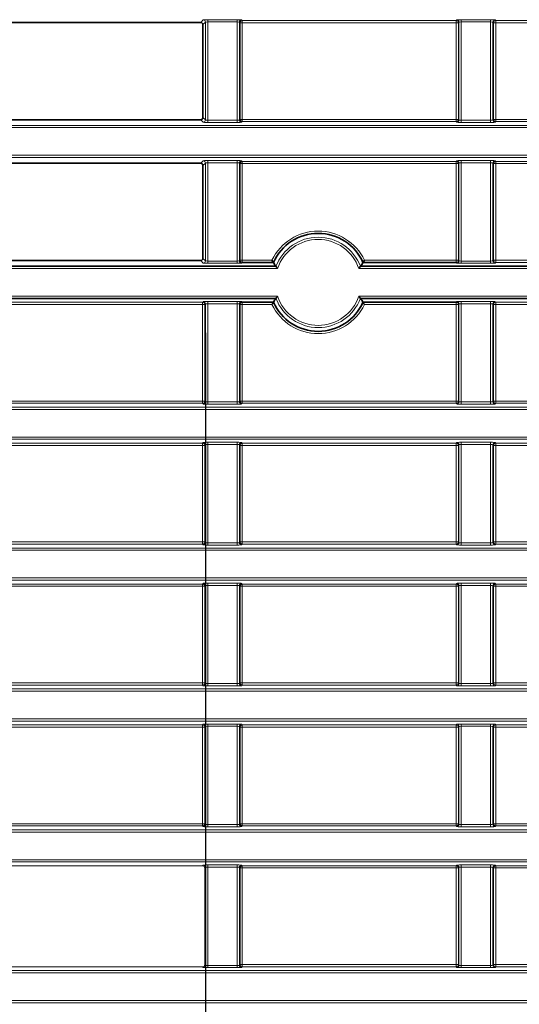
# Model space of a CAD drawing. Header units: millimetres. Extents: x 0 to 1118, y 0 to 864.
# Tile 141 of 172: x 892 to 903, y 342 to 364. Entities that reach past the tile are written whole.
import ezdxf

# ---------------------------------------------------------------- set-up
doc = ezdxf.new("R2010")
doc.units = ezdxf.units.MM
doc.layers.add('ALPHAREV', color=7, linetype='Continuous', lineweight=25)
doc.styles.add('SLDTEXTSTYLE0', font='TXT', dxfattribs={"width": 0.605})
doc.dimstyles.new('SLDDIMSTYLE0', dxfattribs={"dimtxt": 3.175, "dimasz": 4.572, "dimexe": 0, "dimexo": 0.0625, "dimgap": 0.79375, "dimtad": 0, "dimtih": 1, "dimtoh": 1, "dimdec": 1, "dimlfac": 4, "dimrnd": 1e-09, "dimzin": 12, "dimdsep": 46, "dimtxsty": 'SLDTEXTSTYLE0', "dimsah": 1, "dimcen": 0.09, "dimadec": 0, "dimazin": 3, "dimtfac": 1, "dimtofl": 0, "dimtmove": 0, "dimatfit": 3, "dimfxl": 1, "dimfrac": 2, "dimtolj": 1, "dimtzin": 12, "dimarcsym": 0})

# ---------------------------------------------------------------- blocks, each defined once
blk = doc.blocks.new('_D_16')
at = {"layer": 'ALPHAREV'}
for p, q in [((896.128, 356.732), (896.128, 275.338)), ((985.506, 292.851), (985.506, 275.338)), ((942.03, 279.374), (940.938, 279.374)), ((940.938, 279.374), (940.938, 274.502)), ((950.519, 279.374), (951.61, 279.374)), ((951.61, 279.374), (951.61, 274.502)), ((896.128, 276.938), (928.208, 276.938)), ((985.506, 276.938), (953.426, 276.938)), ((940.938, 274.502), (942.03, 274.502)), ((951.61, 274.502), (950.519, 274.502))]:
    blk.add_line(p, q, dxfattribs=at)
for points in [[(896.128, 276.938), (900.7, 276.176), (900.7, 277.7)], [(985.506, 276.938), (980.934, 277.7), (980.934, 276.176)]]:
    blk.add_solid(points, dxfattribs=at)
at = {"layer": 'ALPHAREV', "char_height": 3.175, "attachment_point": 1, "style": 'SLDTEXTSTYLE0'}
for s, insert in [('357.5', (928.933, 278.594)), ('14.1', (942.03, 278.594))]:
    blk.add_mtext(s, dxfattribs=dict(at, insert=insert))

msp = doc.modelspace()

# ---------------------------------------------------------------- linework, layer by layer
at = {"color": 7, "linetype": 'Continuous', "lineweight": 18}
for p, q in [((896.024, 363.621), (896.078, 363.675)), ((896.178, 363.68), (896.833, 363.68)), ((896.178, 363.68), (896.178, 363.63)), ((896.833, 363.68), (896.833, 363.63)), ((896.933, 363.675), (896.946, 363.662)), ((896.946, 363.662), (901.691, 363.662)), ((896.946, 363.662), (896.946, 363.613)), ((901.691, 363.662), (901.703, 363.675)), ((901.691, 363.613), (901.691, 363.662)), ((901.803, 363.68), (902.458, 363.68)), ((901.803, 363.63), (901.803, 363.68)), ((902.458, 363.63), (902.458, 363.68)), ((902.558, 363.675), (902.571, 363.662)), ((902.571, 363.662), (907.316, 363.662)), ((902.571, 363.662), (902.571, 363.613)), ((896.128, 363.625), (896.074, 363.571)), ((896.128, 361.457), (896.128, 363.625)), ((896.833, 363.63), (896.178, 363.63)), ((896.178, 363.63), (896.178, 361.452)), ((896.833, 361.452), (896.833, 363.63)), ((896.883, 363.625), (896.883, 361.457)), ((896.896, 363.613), (896.883, 363.625)), ((896.896, 361.469), (896.896, 363.613)), ((896.946, 363.613), (896.896, 363.613)), ((901.691, 363.613), (896.946, 363.613)), ((896.946, 363.613), (896.946, 361.469)), ((901.741, 363.613), (901.691, 363.613)), ((901.691, 361.469), (901.691, 363.613)), ((901.753, 363.625), (901.741, 363.613)), ((901.741, 363.613), (901.741, 361.469)), ((901.753, 361.457), (901.753, 363.625)), ((902.458, 363.63), (901.803, 363.63)), ((901.803, 363.63), (901.803, 361.452)), ((902.458, 361.452), (902.458, 363.63)), ((902.508, 363.625), (902.508, 361.457)), ((902.521, 363.613), (902.508, 363.625)), ((902.521, 361.469), (902.521, 363.613)), ((902.571, 363.613), (902.521, 363.613)), ((907.316, 363.613), (902.571, 363.613)), ((902.571, 363.613), (902.571, 361.469)), ((896.074, 361.511), (896.128, 361.457)), ((794.184, 361.335), (983.327, 361.335)), ((983.327, 361.285), (794.184, 361.285)), ((896.078, 361.407), (896.024, 361.461)), ((896.178, 361.452), (896.833, 361.452)), ((896.178, 361.452), (896.178, 361.402)), ((896.833, 361.402), (896.178, 361.402)), ((896.833, 361.452), (896.833, 361.402)), ((896.883, 361.457), (896.896, 361.469)), ((896.896, 361.469), (896.946, 361.469)), ((896.946, 361.42), (896.933, 361.407)), ((896.946, 361.469), (896.946, 361.42)), ((896.946, 361.469), (901.691, 361.469)), ((901.691, 361.42), (896.946, 361.42)), ((901.691, 361.42), (901.691, 361.469)), ((901.691, 361.469), (901.741, 361.469)), ((901.703, 361.407), (901.691, 361.42)), ((901.741, 361.469), (901.753, 361.457)), ((901.803, 361.402), (901.803, 361.452)), ((901.803, 361.452), (902.458, 361.452)), ((902.458, 361.402), (901.803, 361.402)), ((902.458, 361.402), (902.458, 361.452)), ((902.508, 361.457), (902.521, 361.469)), ((902.521, 361.469), (902.571, 361.469)), ((902.571, 361.42), (902.558, 361.407)), ((902.571, 361.469), (902.571, 361.42)), ((902.571, 361.469), (907.316, 361.469)), ((907.316, 361.42), (902.571, 361.42)), ((794.184, 360.672), (983.327, 360.672)), ((983.327, 360.622), (794.184, 360.622)), ((896.024, 360.496), (896.078, 360.55)), ((896.128, 360.5), (896.074, 360.446)), ((896.128, 358.332), (896.128, 360.5)), ((896.178, 360.555), (896.833, 360.555)), ((896.178, 360.555), (896.178, 360.505)), ((896.833, 360.505), (896.178, 360.505)), ((896.178, 360.505), (896.178, 358.327)), ((896.833, 360.555), (896.833, 360.505)), ((896.833, 358.327), (896.833, 360.505)), ((896.883, 360.5), (896.883, 358.332)), ((896.896, 360.488), (896.883, 360.5)), ((896.896, 358.344), (896.896, 360.488)), ((896.946, 360.488), (896.896, 360.488)), ((896.933, 360.55), (896.946, 360.537)), ((896.946, 360.537), (901.691, 360.537)), ((896.946, 360.537), (896.946, 360.488)), ((901.691, 360.488), (896.946, 360.488)), ((896.946, 360.488), (896.946, 358.344)), ((901.691, 360.537), (901.703, 360.55)), ((901.691, 360.488), (901.691, 360.537)), ((901.741, 360.488), (901.691, 360.488)), ((901.691, 358.344), (901.691, 360.488)), ((901.753, 360.5), (901.741, 360.488)), ((901.741, 360.488), (901.741, 358.344)), ((901.753, 358.332), (901.753, 360.5)), ((901.803, 360.555), (902.458, 360.555)), ((901.803, 360.505), (901.803, 360.555)), ((902.458, 360.505), (901.803, 360.505)), ((901.803, 360.505), (901.803, 358.327)), ((902.458, 360.505), (902.458, 360.555)), ((902.458, 358.327), (902.458, 360.505)), ((902.508, 360.5), (902.508, 358.332)), ((902.521, 360.488), (902.508, 360.5)), ((902.521, 358.344), (902.521, 360.488)), ((902.571, 360.488), (902.521, 360.488)), ((902.558, 360.55), (902.571, 360.537)), ((902.571, 360.537), (907.316, 360.537)), ((902.571, 360.537), (902.571, 360.488)), ((907.316, 360.488), (902.571, 360.488)), ((902.571, 360.488), (902.571, 358.344)), ((896.078, 358.282), (896.024, 358.336)), ((896.074, 358.386), (896.128, 358.332)), ((896.178, 358.327), (896.178, 358.277)), ((896.178, 358.327), (896.833, 358.327)), ((896.833, 358.277), (896.178, 358.277)), ((896.833, 358.327), (896.833, 358.277)), ((896.883, 358.332), (896.896, 358.344)), ((896.896, 358.344), (896.946, 358.344)), ((896.946, 358.295), (896.933, 358.282)), ((896.946, 358.344), (896.946, 358.295)), ((896.946, 358.344), (897.605, 358.344)), ((899.657, 358.344), (901.691, 358.344)), ((901.691, 358.295), (901.691, 358.344)), ((901.691, 358.344), (901.741, 358.344)), ((901.703, 358.282), (901.691, 358.295)), ((901.741, 358.344), (901.753, 358.332)), ((901.803, 358.277), (901.803, 358.327)), ((901.803, 358.327), (902.458, 358.327)), ((902.458, 358.277), (901.803, 358.277)), ((902.458, 358.277), (902.458, 358.327)), ((902.508, 358.332), (902.521, 358.344)), ((902.521, 358.344), (902.571, 358.344)), ((902.571, 358.295), (902.558, 358.282)), ((902.571, 358.344), (902.571, 358.295)), ((902.571, 358.344), (907.316, 358.344)), ((907.316, 358.295), (902.571, 358.295)), ((897.729, 358.16), (865.283, 358.16)), ((983.327, 358.16), (899.533, 358.16)), ((865.283, 357.547), (897.729, 357.547)), ((899.533, 357.547), (983.327, 357.547)), ((889.446, 357.412), (896.066, 357.412)), ((896.066, 357.363), (889.446, 357.363)), ((896.066, 357.412), (896.078, 357.425)), ((896.066, 357.363), (896.066, 357.412)), ((896.116, 357.363), (896.066, 357.363)), ((896.066, 355.219), (896.066, 357.363)), ((896.128, 357.375), (896.116, 357.363)), ((896.116, 357.363), (896.116, 355.219)), ((896.128, 355.207), (896.128, 357.375)), ((896.178, 357.43), (896.833, 357.43)), ((896.178, 357.38), (896.178, 357.43)), ((896.833, 357.38), (896.178, 357.38)), ((896.178, 357.38), (896.178, 355.202)), ((896.833, 357.38), (896.833, 357.43)), ((896.833, 355.202), (896.833, 357.38)), ((896.883, 357.375), (896.883, 355.207)), ((896.896, 357.363), (896.883, 357.375)), ((896.896, 355.219), (896.896, 357.363)), ((896.946, 357.363), (896.896, 357.363)), ((896.933, 357.425), (896.946, 357.412)), ((896.946, 357.412), (896.946, 357.363)), ((897.605, 357.363), (896.946, 357.363)), ((896.946, 357.363), (896.946, 355.219)), ((901.691, 357.363), (899.657, 357.363)), ((901.691, 357.412), (901.703, 357.425)), ((901.691, 357.363), (901.691, 357.412)), ((901.741, 357.363), (901.691, 357.363)), ((901.691, 355.219), (901.691, 357.363)), ((901.753, 357.375), (901.741, 357.363)), ((901.741, 357.363), (901.741, 355.219)), ((901.753, 355.207), (901.753, 357.375)), ((901.803, 357.43), (902.458, 357.43)), ((901.803, 357.38), (901.803, 357.43)), ((902.458, 357.38), (901.803, 357.38)), ((901.803, 357.38), (901.803, 355.202)), ((902.458, 357.38), (902.458, 357.43)), ((902.458, 355.202), (902.458, 357.38)), ((902.508, 357.375), (902.508, 355.207)), ((902.521, 357.363), (902.508, 357.375)), ((902.521, 355.219), (902.521, 357.363)), ((902.571, 357.363), (902.521, 357.363)), ((902.558, 357.425), (902.571, 357.412)), ((902.571, 357.412), (907.316, 357.412)), ((902.571, 357.412), (902.571, 357.363)), ((907.316, 357.363), (902.571, 357.363)), ((902.571, 357.363), (902.571, 355.219)), ((889.446, 355.219), (896.066, 355.219)), ((896.066, 355.17), (889.446, 355.17)), ((896.066, 355.17), (896.066, 355.219)), ((896.066, 355.219), (896.116, 355.219)), ((896.078, 355.157), (896.066, 355.17)), ((896.116, 355.219), (896.128, 355.207)), ((896.178, 355.152), (896.178, 355.202)), ((896.178, 355.202), (896.833, 355.202)), ((896.833, 355.152), (896.178, 355.152)), ((896.833, 355.152), (896.833, 355.202)), ((896.883, 355.207), (896.896, 355.219)), ((896.896, 355.219), (896.946, 355.219)), ((896.946, 355.17), (896.933, 355.157)), ((896.946, 355.219), (896.946, 355.17)), ((896.946, 355.219), (901.691, 355.219)), ((901.691, 355.17), (896.946, 355.17)), ((901.691, 355.17), (901.691, 355.219)), ((901.691, 355.219), (901.741, 355.219)), ((901.703, 355.157), (901.691, 355.17)), ((901.741, 355.219), (901.753, 355.207)), ((901.803, 355.152), (901.803, 355.202)), ((901.803, 355.202), (902.458, 355.202)), ((902.458, 355.152), (901.803, 355.152)), ((902.458, 355.152), (902.458, 355.202)), ((902.508, 355.207), (902.521, 355.219)), ((902.521, 355.219), (902.571, 355.219)), ((902.571, 355.17), (902.558, 355.157)), ((902.571, 355.219), (902.571, 355.17)), ((902.571, 355.219), (907.316, 355.219)), ((907.316, 355.17), (902.571, 355.17)), ((794.184, 355.085), (983.327, 355.085)), ((983.327, 355.035), (794.184, 355.035)), ((794.184, 354.422), (983.327, 354.422)), ((983.327, 354.372), (794.184, 354.372)), ((889.446, 354.287), (896.066, 354.287)), ((896.066, 354.287), (896.078, 354.3)), ((896.066, 354.238), (896.066, 354.287)), ((896.178, 354.305), (896.833, 354.305)), ((896.178, 354.255), (896.178, 354.305)), ((896.833, 354.255), (896.833, 354.305)), ((896.933, 354.3), (896.946, 354.287)), ((896.946, 354.287), (901.691, 354.287)), ((896.946, 354.287), (896.946, 354.238)), ((901.691, 354.287), (901.703, 354.3)), ((901.691, 354.238), (901.691, 354.287)), ((901.803, 354.305), (902.458, 354.305)), ((901.803, 354.255), (901.803, 354.305)), ((902.458, 354.255), (902.458, 354.305)), ((902.558, 354.3), (902.571, 354.287)), ((902.571, 354.287), (907.316, 354.287)), ((902.571, 354.287), (902.571, 354.238)), ((896.066, 354.238), (889.446, 354.238)), ((896.116, 354.238), (896.066, 354.238)), ((896.066, 352.094), (896.066, 354.238)), ((896.128, 354.25), (896.116, 354.238)), ((896.116, 354.238), (896.116, 352.094)), ((896.128, 352.082), (896.128, 354.25)), ((896.833, 354.255), (896.178, 354.255)), ((896.178, 354.255), (896.178, 352.077)), ((896.833, 352.077), (896.833, 354.255)), ((896.883, 354.25), (896.883, 352.082)), ((896.896, 354.238), (896.883, 354.25)), ((896.896, 352.094), (896.896, 354.238)), ((896.946, 354.238), (896.896, 354.238)), ((901.691, 354.238), (896.946, 354.238)), ((896.946, 354.238), (896.946, 352.094)), ((901.741, 354.238), (901.691, 354.238)), ((901.691, 352.094), (901.691, 354.238)), ((901.753, 354.25), (901.741, 354.238)), ((901.741, 354.238), (901.741, 352.094)), ((901.753, 352.082), (901.753, 354.25)), ((902.458, 354.255), (901.803, 354.255)), ((901.803, 354.255), (901.803, 352.077)), ((902.458, 352.077), (902.458, 354.255)), ((902.508, 354.25), (902.508, 352.082)), ((902.521, 354.238), (902.508, 354.25)), ((902.521, 352.094), (902.521, 354.238)), ((902.571, 354.238), (902.521, 354.238)), ((907.316, 354.238), (902.571, 354.238)), ((902.571, 354.238), (902.571, 352.094)), ((889.446, 352.094), (896.066, 352.094)), ((896.066, 352.045), (896.066, 352.094)), ((896.066, 352.094), (896.116, 352.094)), ((896.116, 352.094), (896.128, 352.082)), ((896.883, 352.082), (896.896, 352.094)), ((896.896, 352.094), (896.946, 352.094)), ((896.946, 352.094), (896.946, 352.045)), ((896.946, 352.094), (901.691, 352.094)), ((901.691, 352.094), (901.741, 352.094)), ((901.691, 352.045), (901.691, 352.094)), ((901.741, 352.094), (901.753, 352.082)), ((902.508, 352.082), (902.521, 352.094)), ((902.521, 352.094), (902.571, 352.094)), ((902.571, 352.094), (902.571, 352.045)), ((902.571, 352.094), (907.316, 352.094)), ((794.184, 351.96), (983.327, 351.96)), ((983.327, 351.91), (794.184, 351.91)), ((896.066, 352.045), (889.446, 352.045)), ((896.078, 352.032), (896.066, 352.045)), ((896.178, 352.027), (896.178, 352.077)), ((896.178, 352.077), (896.833, 352.077)), ((896.833, 352.027), (896.178, 352.027)), ((896.833, 352.027), (896.833, 352.077)), ((896.946, 352.045), (896.933, 352.032)), ((901.691, 352.045), (896.946, 352.045)), ((901.703, 352.032), (901.691, 352.045)), ((901.803, 352.027), (901.803, 352.077)), ((901.803, 352.077), (902.458, 352.077)), ((902.458, 352.027), (901.803, 352.027)), ((902.458, 352.027), (902.458, 352.077)), ((902.571, 352.045), (902.558, 352.032)), ((907.316, 352.045), (902.571, 352.045)), ((794.184, 351.297), (983.327, 351.297)), ((983.327, 351.247), (794.184, 351.247)), ((889.446, 351.162), (896.066, 351.162)), ((896.066, 351.113), (889.446, 351.113)), ((896.066, 351.162), (896.078, 351.175)), ((896.066, 351.113), (896.066, 351.162)), ((896.116, 351.113), (896.066, 351.113)), ((896.066, 348.969), (896.066, 351.113)), ((896.128, 351.125), (896.116, 351.113)), ((896.116, 351.113), (896.116, 348.969)), ((896.128, 348.957), (896.128, 351.125)), ((896.178, 351.18), (896.833, 351.18)), ((896.178, 351.18), (896.178, 351.13)), ((896.833, 351.13), (896.178, 351.13)), ((896.178, 351.13), (896.178, 348.952)), ((896.833, 351.18), (896.833, 351.13)), ((896.833, 348.952), (896.833, 351.13)), ((896.883, 351.125), (896.883, 348.957)), ((896.896, 351.113), (896.883, 351.125)), ((896.896, 348.969), (896.896, 351.113)), ((896.946, 351.113), (896.896, 351.113)), ((896.933, 351.175), (896.946, 351.162)), ((896.946, 351.162), (901.691, 351.162)), ((896.946, 351.162), (896.946, 351.113)), ((901.691, 351.113), (896.946, 351.113)), ((896.946, 351.113), (896.946, 348.969)), ((901.691, 351.162), (901.703, 351.175)), ((901.691, 351.113), (901.691, 351.162)), ((901.741, 351.113), (901.691, 351.113)), ((901.691, 348.969), (901.691, 351.113)), ((901.753, 351.125), (901.741, 351.113)), ((901.741, 351.113), (901.741, 348.969)), ((901.753, 348.957), (901.753, 351.125)), ((901.803, 351.18), (902.458, 351.18)), ((901.803, 351.18), (901.803, 351.13)), ((902.458, 351.13), (901.803, 351.13)), ((901.803, 351.13), (901.803, 348.952)), ((902.458, 351.18), (902.458, 351.13)), ((902.458, 348.952), (902.458, 351.13)), ((902.508, 351.125), (902.508, 348.957)), ((902.521, 351.113), (902.508, 351.125)), ((902.521, 348.969), (902.521, 351.113)), ((902.571, 351.113), (902.521, 351.113)), ((902.558, 351.175), (902.571, 351.162)), ((902.571, 351.162), (907.316, 351.162)), ((902.571, 351.162), (902.571, 351.113)), ((907.316, 351.113), (902.571, 351.113)), ((902.571, 351.113), (902.571, 348.969)), ((794.184, 348.835), (983.327, 348.835)), ((889.446, 348.969), (896.066, 348.969)), ((896.066, 348.92), (889.446, 348.92)), ((896.066, 348.92), (896.066, 348.969)), ((896.066, 348.969), (896.116, 348.969)), ((896.078, 348.907), (896.066, 348.92)), ((896.116, 348.969), (896.128, 348.957)), ((896.178, 348.952), (896.178, 348.902)), ((896.178, 348.952), (896.833, 348.952)), ((896.833, 348.902), (896.178, 348.902)), ((896.833, 348.952), (896.833, 348.902)), ((896.883, 348.957), (896.896, 348.969)), ((896.896, 348.969), (896.946, 348.969)), ((896.946, 348.92), (896.933, 348.907)), ((896.946, 348.969), (896.946, 348.92)), ((896.946, 348.969), (901.691, 348.969)), ((901.691, 348.92), (896.946, 348.92)), ((901.691, 348.969), (901.741, 348.969)), ((901.691, 348.92), (901.691, 348.969)), ((901.703, 348.907), (901.691, 348.92)), ((901.741, 348.969), (901.753, 348.957)), ((901.803, 348.952), (901.803, 348.902)), ((901.803, 348.952), (902.458, 348.952)), ((902.458, 348.902), (901.803, 348.902)), ((902.458, 348.952), (902.458, 348.902)), ((902.508, 348.957), (902.521, 348.969)), ((902.521, 348.969), (902.571, 348.969)), ((902.571, 348.92), (902.558, 348.907)), ((902.571, 348.969), (902.571, 348.92)), ((902.571, 348.969), (907.316, 348.969)), ((907.316, 348.92), (902.571, 348.92)), ((983.327, 348.785), (794.184, 348.785)), ((794.184, 348.172), (983.327, 348.172)), ((983.327, 348.122), (794.184, 348.122)), ((889.446, 348.037), (896.066, 348.037)), ((896.066, 347.988), (889.446, 347.988)), ((896.066, 348.037), (896.078, 348.05)), ((896.066, 347.988), (896.066, 348.037)), ((896.116, 347.988), (896.066, 347.988)), ((896.066, 345.844), (896.066, 347.988)), ((896.128, 348), (896.116, 347.988)), ((896.116, 347.988), (896.116, 345.844)), ((896.128, 345.832), (896.128, 348)), ((896.178, 348.055), (896.833, 348.055)), ((896.178, 348.005), (896.178, 348.055)), ((896.833, 348.005), (896.178, 348.005)), ((896.178, 348.005), (896.178, 345.827)), ((896.833, 348.005), (896.833, 348.055)), ((896.833, 345.827), (896.833, 348.005)), ((896.883, 348), (896.883, 345.832)), ((896.896, 347.988), (896.883, 348)), ((896.896, 345.844), (896.896, 347.988)), ((896.946, 347.988), (896.896, 347.988)), ((896.933, 348.05), (896.946, 348.037)), ((896.946, 348.037), (901.691, 348.037)), ((896.946, 348.037), (896.946, 347.988)), ((901.691, 347.988), (896.946, 347.988)), ((896.946, 347.988), (896.946, 345.844)), ((901.691, 348.037), (901.703, 348.05)), ((901.691, 347.988), (901.691, 348.037)), ((901.741, 347.988), (901.691, 347.988)), ((901.691, 345.844), (901.691, 347.988)), ((901.753, 348), (901.741, 347.988)), ((901.741, 347.988), (901.741, 345.844)), ((901.753, 345.832), (901.753, 348)), ((901.803, 348.055), (902.458, 348.055)), ((901.803, 348.005), (901.803, 348.055)), ((902.458, 348.005), (901.803, 348.005)), ((901.803, 348.005), (901.803, 345.827)), ((902.458, 348.005), (902.458, 348.055)), ((902.458, 345.827), (902.458, 348.005)), ((902.508, 348), (902.508, 345.832)), ((902.521, 347.988), (902.508, 348)), ((902.521, 345.844), (902.521, 347.988)), ((902.571, 347.988), (902.521, 347.988)), ((902.558, 348.05), (902.571, 348.037)), ((902.571, 348.037), (907.316, 348.037)), ((902.571, 348.037), (902.571, 347.988)), ((907.316, 347.988), (902.571, 347.988)), ((902.571, 347.988), (902.571, 345.844)), ((889.446, 345.844), (896.066, 345.844)), ((896.066, 345.795), (889.446, 345.795)), ((896.066, 345.795), (896.066, 345.844)), ((896.066, 345.844), (896.116, 345.844)), ((896.078, 345.782), (896.066, 345.795)), ((896.116, 345.844), (896.128, 345.832)), ((896.178, 345.777), (896.178, 345.827)), ((896.178, 345.827), (896.833, 345.827)), ((896.833, 345.777), (896.178, 345.777)), ((896.833, 345.777), (896.833, 345.827)), ((896.883, 345.832), (896.896, 345.844)), ((896.896, 345.844), (896.946, 345.844)), ((896.946, 345.795), (896.933, 345.782)), ((896.946, 345.844), (896.946, 345.795)), ((896.946, 345.844), (901.691, 345.844)), ((901.691, 345.795), (896.946, 345.795)), ((901.691, 345.795), (901.691, 345.844)), ((901.691, 345.844), (901.741, 345.844)), ((901.703, 345.782), (901.691, 345.795)), ((901.741, 345.844), (901.753, 345.832)), ((901.803, 345.777), (901.803, 345.827)), ((901.803, 345.827), (902.458, 345.827)), ((902.458, 345.777), (901.803, 345.777)), ((902.458, 345.777), (902.458, 345.827)), ((902.508, 345.832), (902.521, 345.844)), ((902.521, 345.844), (902.571, 345.844)), ((902.571, 345.795), (902.558, 345.782)), ((902.571, 345.844), (902.571, 345.795)), ((902.571, 345.844), (907.316, 345.844)), ((907.316, 345.795), (902.571, 345.795)), ((794.184, 345.71), (983.327, 345.71)), ((983.327, 345.66), (794.184, 345.66)), ((794.184, 345.047), (983.327, 345.047)), ((983.327, 344.997), (794.184, 344.997)), ((889.448, 344.91), (896.063, 344.91)), ((896.063, 344.91), (896.078, 344.925)), ((896.178, 344.93), (896.833, 344.93)), ((896.178, 344.93), (896.178, 344.88)), ((896.833, 344.88), (896.178, 344.88)), ((896.178, 344.88), (896.178, 342.702)), ((896.833, 344.93), (896.833, 344.88)), ((896.833, 342.702), (896.833, 344.88)), ((896.933, 344.925), (896.946, 344.912)), ((896.946, 344.912), (901.691, 344.912)), ((896.946, 344.912), (896.946, 344.863)), ((901.691, 344.912), (901.703, 344.925)), ((901.691, 344.863), (901.691, 344.912)), ((901.803, 344.93), (902.458, 344.93)), ((901.803, 344.93), (901.803, 344.88)), ((902.458, 344.88), (901.803, 344.88)), ((901.803, 344.88), (901.803, 342.702)), ((902.458, 344.93), (902.458, 344.88)), ((902.458, 342.702), (902.458, 344.88)), ((902.558, 344.925), (902.571, 344.912)), ((902.571, 344.912), (907.316, 344.912)), ((902.571, 344.912), (902.571, 344.863)), ((896.128, 344.875), (896.113, 344.86)), ((896.113, 344.86), (896.113, 342.722)), ((896.128, 342.707), (896.128, 344.875)), ((896.883, 344.875), (896.883, 342.707)), ((896.896, 344.863), (896.883, 344.875)), ((896.896, 342.719), (896.896, 344.863)), ((896.946, 344.863), (896.896, 344.863)), ((901.691, 344.863), (896.946, 344.863)), ((896.946, 344.863), (896.946, 342.719)), ((901.741, 344.863), (901.691, 344.863)), ((901.691, 342.719), (901.691, 344.863)), ((901.753, 344.875), (901.741, 344.863)), ((901.741, 344.863), (901.741, 342.719)), ((901.753, 342.707), (901.753, 344.875)), ((902.508, 344.875), (902.508, 342.707)), ((902.521, 344.863), (902.508, 344.875)), ((902.521, 342.719), (902.521, 344.863)), ((902.571, 344.863), (902.521, 344.863)), ((907.316, 344.863), (902.571, 344.863)), ((902.571, 344.863), (902.571, 342.719)), ((896.113, 342.722), (896.128, 342.707)), ((896.178, 342.702), (896.178, 342.652)), ((896.178, 342.702), (896.833, 342.702)), ((896.833, 342.702), (896.833, 342.652)), ((896.883, 342.707), (896.896, 342.719)), ((896.896, 342.719), (896.946, 342.719)), ((896.946, 342.719), (896.946, 342.67)), ((896.946, 342.719), (901.691, 342.719)), ((901.691, 342.67), (901.691, 342.719)), ((901.691, 342.719), (901.741, 342.719)), ((901.741, 342.719), (901.753, 342.707)), ((901.803, 342.702), (902.458, 342.702)), ((901.803, 342.702), (901.803, 342.652)), ((902.458, 342.702), (902.458, 342.652)), ((902.508, 342.707), (902.521, 342.719)), ((902.521, 342.719), (902.571, 342.719)), ((902.571, 342.719), (902.571, 342.67)), ((902.571, 342.719), (907.316, 342.719)), ((794.184, 342.585), (983.327, 342.585)), ((983.327, 342.535), (794.184, 342.535)), ((889.448, 342.672), (896.063, 342.672)), ((896.078, 342.657), (896.063, 342.672)), ((896.833, 342.652), (896.178, 342.652)), ((896.946, 342.67), (896.933, 342.657)), ((901.691, 342.67), (896.946, 342.67)), ((901.703, 342.657), (901.691, 342.67)), ((902.458, 342.652), (901.803, 342.652)), ((902.571, 342.67), (902.558, 342.657)), ((907.316, 342.67), (902.571, 342.67)), ((794.184, 341.922), (983.327, 341.922)), ((983.327, 341.872), (794.184, 341.872))]:
    msp.add_line(p, q, dxfattribs=at)
at = {"color": 7, "linetype": 'Continuous', "lineweight": 35}
for p, q in [((889.488, 363.621), (896.024, 363.621)), ((896.074, 361.511), (896.074, 363.571)), ((889.488, 361.461), (896.024, 361.461)), ((889.488, 360.496), (896.024, 360.496)), ((896.074, 358.386), (896.074, 360.446)), ((865.318, 358.21), (897.694, 358.21)), ((889.488, 358.336), (896.024, 358.336)), ((897.637, 358.295), (896.946, 358.295)), ((899.568, 358.21), (983.327, 358.21)), ((901.691, 358.295), (899.625, 358.295)), ((897.694, 357.497), (865.318, 357.497)), ((896.946, 357.412), (897.637, 357.412)), ((983.327, 357.497), (899.568, 357.497)), ((899.625, 357.412), (901.691, 357.412))]:
    msp.add_line(p, q, dxfattribs=at)
at = {"color": 7, "linetype": 'Continuous', "lineweight": 18}
for centre, radius, start, end in [((896.078, 363.625), 0.0501, 0.1836, 89.8164), ((896.933, 363.625), 0.0501, 90.1836, 179.8164), ((896.946, 363.612), 0.0501, 90.1836, 179.8164), ((901.691, 363.612), 0.0501, 0.1836, 89.8164), ((901.703, 363.625), 0.0501, 0.1836, 89.8164), ((902.558, 363.625), 0.0501, 90.1836, 179.8164), ((902.571, 363.612), 0.0501, 90.1836, 179.8164), ((896.078, 361.457), 0.0501, 270.1836, 359.8164), ((896.933, 361.457), 0.0501, 180.1836, 269.8164), ((896.946, 361.47), 0.0501, 180.1836, 269.8164), ((901.691, 361.47), 0.0501, 270.1836, 359.8164), ((901.703, 361.457), 0.0501, 270.1836, 359.8164), ((902.558, 361.457), 0.0501, 180.1836, 269.8164), ((902.571, 361.47), 0.0501, 180.1836, 269.8164), ((896.078, 360.5), 0.0501, 0.1836, 89.8164), ((896.933, 360.5), 0.0501, 90.1836, 179.8164), ((896.946, 360.487), 0.0501, 90.1836, 179.8164), ((901.691, 360.487), 0.0501, 0.1836, 89.8164), ((901.703, 360.5), 0.0501, 0.1836, 89.8164), ((902.558, 360.5), 0.0501, 90.1836, 179.8164), ((902.571, 360.487), 0.0501, 90.1836, 179.8164), ((898.631, 357.853), 1.137, 25.5765, 154.4235), ((898.631, 357.853), 1.002, 20.8149, 159.1851), ((898.631, 357.853), 0.953, 18.7572, 161.2428), ((896.078, 358.332), 0.0501, 270.1836, 359.8164), ((896.933, 358.332), 0.0501, 180.1836, 269.8164), ((896.946, 358.345), 0.0501, 180.1836, 269.8164), ((901.691, 358.345), 0.0501, 270.1836, 359.8164), ((901.703, 358.332), 0.0501, 270.1836, 359.8164), ((902.558, 358.332), 0.0501, 180.1836, 269.8164), ((902.571, 358.345), 0.0501, 180.1836, 269.8164), ((898.631, 357.853), 0.953, 198.7572, 341.2428), ((896.066, 357.362), 0.0501, 0.1836, 89.8164), ((896.078, 357.375), 0.0501, 0.1836, 89.8164), ((896.933, 357.375), 0.0501, 90.1836, 179.8164), ((896.946, 357.362), 0.0501, 90.1836, 179.8164), ((898.631, 357.853), 1.137, 205.5765, 334.4235), ((898.631, 357.853), 1.002, 200.8149, 339.1851), ((901.691, 357.362), 0.0501, 0.1836, 89.8164), ((901.703, 357.375), 0.0501, 0.1836, 89.8164), ((902.558, 357.375), 0.0501, 90.1836, 179.8164), ((902.571, 357.362), 0.0501, 90.1836, 179.8164), ((896.066, 355.22), 0.0501, 270.1836, 359.8164), ((896.078, 355.207), 0.0501, 270.1836, 359.8164), ((896.933, 355.207), 0.0501, 180.1836, 269.8164), ((896.946, 355.22), 0.0501, 180.1836, 269.8164), ((901.691, 355.22), 0.0501, 270.1836, 359.8164), ((901.703, 355.207), 0.0501, 270.1836, 359.8164), ((902.558, 355.207), 0.0501, 180.1836, 269.8164), ((902.571, 355.22), 0.0501, 180.1836, 269.8164), ((896.066, 354.237), 0.0501, 0.1836, 89.8164), ((896.078, 354.25), 0.0501, 0.1836, 89.8164), ((896.933, 354.25), 0.0501, 90.1836, 179.8164), ((896.946, 354.237), 0.0501, 90.1836, 179.8164), ((901.691, 354.237), 0.0501, 0.1836, 89.8164), ((901.703, 354.25), 0.0501, 0.1836, 89.8164), ((902.558, 354.25), 0.0501, 90.1836, 179.8164), ((902.571, 354.237), 0.0501, 90.1836, 179.8164), ((896.066, 352.095), 0.0501, 270.1836, 359.8164), ((896.946, 352.095), 0.0501, 180.1836, 269.8164), ((901.691, 352.095), 0.0501, 270.1836, 359.8164), ((902.571, 352.095), 0.0501, 180.1836, 269.8164), ((896.078, 352.082), 0.0501, 270.1836, 359.8164), ((896.933, 352.082), 0.0501, 180.1836, 269.8164), ((901.703, 352.082), 0.0501, 270.1836, 359.8164), ((902.558, 352.082), 0.0501, 180.1836, 269.8164), ((896.066, 351.112), 0.0501, 0.1836, 89.8164), ((896.078, 351.125), 0.0501, 0.1836, 89.8164), ((896.933, 351.125), 0.0501, 90.1836, 179.8164), ((896.946, 351.112), 0.0501, 90.1836, 179.8164), ((901.691, 351.112), 0.0501, 0.1836, 89.8164), ((901.703, 351.125), 0.0501, 0.1836, 89.8164), ((902.558, 351.125), 0.0501, 90.1836, 179.8164), ((902.571, 351.112), 0.0501, 90.1836, 179.8164), ((896.066, 348.97), 0.0501, 270.1836, 359.8164), ((896.078, 348.957), 0.0501, 270.1836, 359.8164), ((896.933, 348.957), 0.0501, 180.1836, 269.8164), ((896.946, 348.97), 0.0501, 180.1836, 269.8164), ((901.691, 348.97), 0.0501, 270.1836, 359.8164), ((901.703, 348.957), 0.0501, 270.1836, 359.8164), ((902.558, 348.957), 0.0501, 180.1836, 269.8164), ((902.571, 348.97), 0.0501, 180.1836, 269.8164), ((896.066, 347.987), 0.0501, 0.1836, 89.8164), ((896.078, 348), 0.0501, 0.1836, 89.8164), ((896.933, 348), 0.0501, 90.1836, 179.8164), ((896.946, 347.987), 0.0501, 90.1836, 179.8164), ((901.691, 347.987), 0.0501, 0.1836, 89.8164), ((901.703, 348), 0.0501, 0.1836, 89.8164), ((902.558, 348), 0.0501, 90.1836, 179.8164), ((902.571, 347.987), 0.0501, 90.1836, 179.8164), ((896.066, 345.845), 0.0501, 270.1836, 359.8164), ((896.078, 345.832), 0.0501, 270.1836, 359.8164), ((896.933, 345.832), 0.0501, 180.1836, 269.8164), ((896.946, 345.845), 0.0501, 180.1836, 269.8164), ((901.691, 345.845), 0.0501, 270.1836, 359.8164), ((901.703, 345.832), 0.0501, 270.1836, 359.8164), ((902.558, 345.832), 0.0501, 180.1836, 269.8164), ((902.571, 345.845), 0.0501, 180.1836, 269.8164), ((896.078, 344.875), 0.0501, 0.1836, 89.8164), ((896.933, 344.875), 0.0501, 90.1836, 179.8164), ((896.946, 344.862), 0.0501, 90.1836, 179.8164), ((901.691, 344.862), 0.0501, 0.1836, 89.8164), ((901.703, 344.875), 0.0501, 0.1836, 89.8164), ((902.558, 344.875), 0.0501, 90.1836, 179.8164), ((902.571, 344.862), 0.0501, 90.1836, 179.8164), ((896.078, 342.707), 0.0501, 270.1836, 359.8164), ((896.933, 342.707), 0.0501, 180.1836, 269.8164), ((896.946, 342.72), 0.0501, 180.1836, 269.8164), ((901.691, 342.72), 0.0501, 270.1836, 359.8164), ((901.703, 342.707), 0.0501, 270.1836, 359.8164), ((902.558, 342.707), 0.0501, 180.1836, 269.8164), ((902.571, 342.72), 0.0501, 180.1836, 269.8164)]:
    msp.add_arc(centre, radius, start, end, dxfattribs=at)
at = {"color": 7, "linetype": 'Continuous', "lineweight": 35}
for start, end in [(23.9299, 156.0701), (203.9299, 336.0701)]:
    msp.add_arc((898.631, 357.853), 1.087, start, end, dxfattribs=at)
at = {"color": 7, "linetype": 'Continuous', "lineweight": 18}
for centre, major_axis, ratio, start_param, end_param in [((896.178, 363.675), (0.1, 0), 0.052408, 1.570796, 3.089233), ((896.833, 363.675), (0.1, 0), 0.052408, 0.05236, 1.570796), ((901.803, 363.675), (0.1, 0), 0.052408, 1.570796, 3.089233), ((902.458, 363.675), (0.1, 0), 0.052408, 0.05236, 1.570796), ((896.178, 363.625), (0.05, 0), 0.104816, 1.570796, 3.089233), ((896.833, 363.625), (0.05, 0), 0.104816, 0.05236, 1.570796), ((901.803, 363.625), (0.05, 0), 0.104816, 1.570796, 3.089233), ((902.458, 363.625), (0.05, 0), 0.104816, 0.05236, 1.570796), ((896.178, 361.407), (0.1, 0), 0.052408, 3.193953, 4.712389), ((896.178, 361.457), (0.05, 0), 0.104816, 3.193953, 4.712389), ((896.833, 361.457), (0.05, 0), 0.104816, 4.712389, 6.230825), ((896.833, 361.407), (0.1, 0), 0.052408, 4.712389, 6.230825), ((901.803, 361.407), (0.1, 0), 0.052408, 3.193953, 4.712389), ((901.803, 361.457), (0.05, 0), 0.104816, 3.193953, 4.712389), ((902.458, 361.457), (0.05, 0), 0.104816, 4.712389, 6.230825), ((902.458, 361.407), (0.1, 0), 0.052408, 4.712389, 6.230825), ((896.178, 360.55), (0.1, 0), 0.052408, 1.570796, 3.089233), ((896.178, 360.5), (0.05, 0), 0.104816, 1.570796, 3.089233), ((896.833, 360.55), (0.1, 0), 0.052408, 0.05236, 1.570796), ((896.833, 360.5), (0.05, 0), 0.104816, 0.05236, 1.570796), ((901.803, 360.55), (0.1, 0), 0.052408, 1.570796, 3.089233), ((901.803, 360.5), (0.05, 0), 0.104816, 1.570796, 3.089233), ((902.458, 360.55), (0.1, 0), 0.052408, 0.05236, 1.570796), ((902.458, 360.5), (0.05, 0), 0.104816, 0.05236, 1.570796), ((896.178, 358.282), (0.1, 0), 0.052408, 3.193953, 4.712389), ((896.178, 358.332), (0.05, 0), 0.104816, 3.193953, 4.712389), ((896.833, 358.332), (0.05, 0), 0.104816, 4.712389, 6.230825), ((896.833, 358.282), (0.1, 0), 0.052408, 4.712389, 6.230825), ((901.803, 358.282), (0.1, 0), 0.052408, 3.193953, 4.712389), ((901.803, 358.332), (0.05, 0), 0.104816, 3.193953, 4.712389), ((902.458, 358.332), (0.05, 0), 0.104816, 4.712389, 6.230825), ((902.458, 358.282), (0.1, 0), 0.052408, 4.712389, 6.230825), ((896.178, 357.425), (0.1, 0), 0.052408, 1.570796, 3.089233), ((896.178, 357.375), (0.05, 0), 0.104816, 1.570796, 3.089233), ((896.833, 357.425), (0.1, 0), 0.052408, 0.05236, 1.570796), ((896.833, 357.375), (0.05, 0), 0.104816, 0.05236, 1.570796), ((901.803, 357.425), (0.1, 0), 0.052408, 1.570796, 3.089233), ((901.803, 357.375), (0.05, 0), 0.104816, 1.570796, 3.089233), ((902.458, 357.425), (0.1, 0), 0.052408, 0.05236, 1.570796), ((902.458, 357.375), (0.05, 0), 0.104816, 0.05236, 1.570796), ((896.178, 355.157), (0.1, 0), 0.052408, 3.193953, 4.712389), ((896.178, 355.207), (0.05, 0), 0.104816, 3.193953, 4.712389), ((896.833, 355.207), (0.05, 0), 0.104816, 4.712389, 6.230825), ((896.833, 355.157), (0.1, 0), 0.052408, 4.712389, 6.230825), ((901.803, 355.157), (0.1, 0), 0.052408, 3.193953, 4.712389), ((901.803, 355.207), (0.05, 0), 0.104816, 3.193953, 4.712389), ((902.458, 355.207), (0.05, 0), 0.104816, 4.712389, 6.230825), ((902.458, 355.157), (0.1, 0), 0.052408, 4.712389, 6.230825), ((896.178, 354.3), (0.1, 0), 0.052408, 1.570796, 3.089233), ((896.833, 354.3), (0.1, 0), 0.052408, 0.05236, 1.570796), ((901.803, 354.3), (0.1, 0), 0.052408, 1.570796, 3.089233), ((902.458, 354.3), (0.1, 0), 0.052408, 0.05236, 1.570796), ((896.178, 354.25), (0.05, 0), 0.104816, 1.570796, 3.089233), ((896.833, 354.25), (0.05, 0), 0.104816, 0.05236, 1.570796), ((901.803, 354.25), (0.05, 0), 0.104816, 1.570796, 3.089233), ((902.458, 354.25), (0.05, 0), 0.104816, 0.05236, 1.570796), ((896.178, 352.032), (0.1, 0), 0.052408, 3.193953, 4.712389), ((896.178, 352.082), (0.05, 0), 0.104816, 3.193953, 4.712389), ((896.833, 352.082), (0.05, 0), 0.104816, 4.712389, 6.230825), ((896.833, 352.032), (0.1, 0), 0.052408, 4.712389, 6.230825), ((901.803, 352.032), (0.1, 0), 0.052408, 3.193953, 4.712389), ((901.803, 352.082), (0.05, 0), 0.104816, 3.193953, 4.712389), ((902.458, 352.082), (0.05, 0), 0.104816, 4.712389, 6.230825), ((902.458, 352.032), (0.1, 0), 0.052408, 4.712389, 6.230825), ((896.178, 351.175), (0.1, 0), 0.052408, 1.570796, 3.089233), ((896.178, 351.125), (0.05, 0), 0.104816, 1.570796, 3.089233), ((896.833, 351.175), (0.1, 0), 0.052408, 0.05236, 1.570796), ((896.833, 351.125), (0.05, 0), 0.104816, 0.05236, 1.570796), ((901.803, 351.175), (0.1, 0), 0.052408, 1.570796, 3.089233), ((901.803, 351.125), (0.05, 0), 0.104816, 1.570796, 3.089233), ((902.458, 351.175), (0.1, 0), 0.052408, 0.05236, 1.570796), ((902.458, 351.125), (0.05, 0), 0.104816, 0.05236, 1.570796), ((896.178, 348.907), (0.1, 0), 0.052408, 3.193953, 4.712389), ((896.178, 348.957), (0.05, 0), 0.104816, 3.193953, 4.712389), ((896.833, 348.957), (0.05, 0), 0.104816, 4.712389, 6.230825), ((896.833, 348.907), (0.1, 0), 0.052408, 4.712389, 6.230825), ((901.803, 348.907), (0.1, 0), 0.052408, 3.193953, 4.712389), ((901.803, 348.957), (0.05, 0), 0.104816, 3.193953, 4.712389), ((902.458, 348.957), (0.05, 0), 0.104816, 4.712389, 6.230825), ((902.458, 348.907), (0.1, 0), 0.052408, 4.712389, 6.230825), ((896.178, 348.05), (0.1, 0), 0.052408, 1.570796, 3.089233), ((896.178, 348), (0.05, 0), 0.104816, 1.570796, 3.089233), ((896.833, 348.05), (0.1, 0), 0.052408, 0.05236, 1.570796), ((896.833, 348), (0.05, 0), 0.104816, 0.05236, 1.570796), ((901.803, 348.05), (0.1, 0), 0.052408, 1.570796, 3.089233), ((901.803, 348), (0.05, 0), 0.104816, 1.570796, 3.089233), ((902.458, 348.05), (0.1, 0), 0.052408, 0.05236, 1.570796), ((902.458, 348), (0.05, 0), 0.104816, 0.05236, 1.570796), ((896.178, 345.782), (0.1, 0), 0.052408, 3.193953, 4.712389), ((896.178, 345.832), (0.05, 0), 0.104816, 3.193953, 4.712389), ((896.833, 345.832), (0.05, 0), 0.104816, 4.712389, 6.230825), ((896.833, 345.782), (0.1, 0), 0.052408, 4.712389, 6.230825), ((901.803, 345.782), (0.1, 0), 0.052408, 3.193953, 4.712389), ((901.803, 345.832), (0.05, 0), 0.104816, 3.193953, 4.712389), ((902.458, 345.832), (0.05, 0), 0.104816, 4.712389, 6.230825), ((902.458, 345.782), (0.1, 0), 0.052408, 4.712389, 6.230825), ((896.063, 344.86), (0.0355, 0.0355), 0.997265, 5.499157, 7.067214), ((896.178, 344.925), (0.1, 0), 0.052408, 1.570796, 3.089233), ((896.178, 344.875), (0.05, 0), 0.104816, 1.570796, 3.089233), ((896.833, 344.925), (0.1, 0), 0.052408, 0.05236, 1.570796), ((896.833, 344.875), (0.05, 0), 0.104816, 0.05236, 1.570796), ((901.803, 344.925), (0.1, 0), 0.052408, 1.570796, 3.089233), ((901.803, 344.875), (0.05, 0), 0.104816, 1.570796, 3.089233), ((902.458, 344.925), (0.1, 0), 0.052408, 0.05236, 1.570796), ((902.458, 344.875), (0.05, 0), 0.104816, 0.05236, 1.570796), ((896.063, 342.722), (0.0355, -0.0355), 0.997265, 5.499157, 7.067214), ((896.178, 342.707), (0.05, 0), 0.104816, 3.193953, 4.712389), ((896.833, 342.707), (0.05, 0), 0.104816, 4.712389, 6.230825), ((901.803, 342.707), (0.05, 0), 0.104816, 3.193953, 4.712389), ((902.458, 342.707), (0.05, 0), 0.104816, 4.712389, 6.230825), ((896.178, 342.657), (0.1, 0), 0.052408, 3.193953, 4.712389), ((896.833, 342.657), (0.1, 0), 0.052408, 4.712389, 6.230825), ((901.803, 342.657), (0.1, 0), 0.052408, 3.193953, 4.712389), ((902.458, 342.657), (0.1, 0), 0.052408, 4.712389, 6.230825)]:
    msp.add_ellipse(centre, major_axis=major_axis, ratio=ratio, start_param=start_param, end_param=end_param, dxfattribs=at)
at = {"color": 7, "linetype": 'Continuous', "lineweight": 35}
for centre, major_axis in [((896.024, 363.571), (0.0355, 0.0355)), ((896.024, 361.511), (0.0355, -0.0355)), ((896.024, 360.446), (0.0355, 0.0355)), ((896.024, 358.386), (0.0355, -0.0355))]:
    msp.add_ellipse(centre, major_axis=major_axis, ratio=0.997265, start_param=5.499157, end_param=7.067214, dxfattribs=at)
for points in [[(897.637, 358.295), (897.637, 358.295), (897.632, 358.302), (897.62, 358.321), (897.612, 358.333), (897.605, 358.344)], [(897.694, 358.21), (897.694, 358.209), (897.699, 358.202), (897.712, 358.183), (897.721, 358.171), (897.729, 358.16)], [(899.568, 358.21), (899.567, 358.209), (899.563, 358.202), (899.549, 358.183), (899.541, 358.171), (899.533, 358.16)], [(899.625, 358.295), (899.625, 358.295), (899.63, 358.302), (899.642, 358.321), (899.649, 358.333), (899.657, 358.344)], [(897.694, 357.497), (897.694, 357.498), (897.699, 357.505), (897.712, 357.524), (897.721, 357.536), (897.729, 357.547)], [(899.568, 357.497), (899.567, 357.498), (899.563, 357.505), (899.549, 357.524), (899.541, 357.536), (899.533, 357.547)], [(897.637, 357.412), (897.637, 357.412), (897.632, 357.405), (897.62, 357.386), (897.612, 357.374), (897.605, 357.363)], [(899.625, 357.412), (899.625, 357.412), (899.63, 357.405), (899.642, 357.386), (899.649, 357.374), (899.657, 357.363)]]:
    msp.add_open_spline(points, degree=3, knots=[0, 0, 0, 0, 0.5, 0.5, 1, 1, 1, 1], dxfattribs=at)
for points in [[(897.694, 358.21), (897.674, 358.238), (897.655, 358.266), (897.637, 358.295)], [(899.625, 358.295), (899.606, 358.266), (899.587, 358.238), (899.568, 358.21)], [(897.694, 357.497), (897.674, 357.469), (897.655, 357.441), (897.637, 357.412)], [(899.625, 357.412), (899.606, 357.441), (899.587, 357.469), (899.568, 357.497)]]:
    msp.add_open_spline(points, degree=3, dxfattribs=at)

# ---------------------------------------------------------------- dimensions: what is measured, and where the dimension line sits
at = {"layer": 'ALPHAREV'}
dim = msp.add_linear_dim(base=(896.128, 276.938), p1=(985.506, 294.451), p2=(896.128, 358.332), dimstyle='SLDDIMSTYLE0', dxfattribs=at)
dim.commit()
dim.dimension.update_dxf_attribs({"geometry": '_D_16', "text_midpoint": (940.817, 276.938), "dimtype": 160})

doc.saveas('drawing.dxf')
